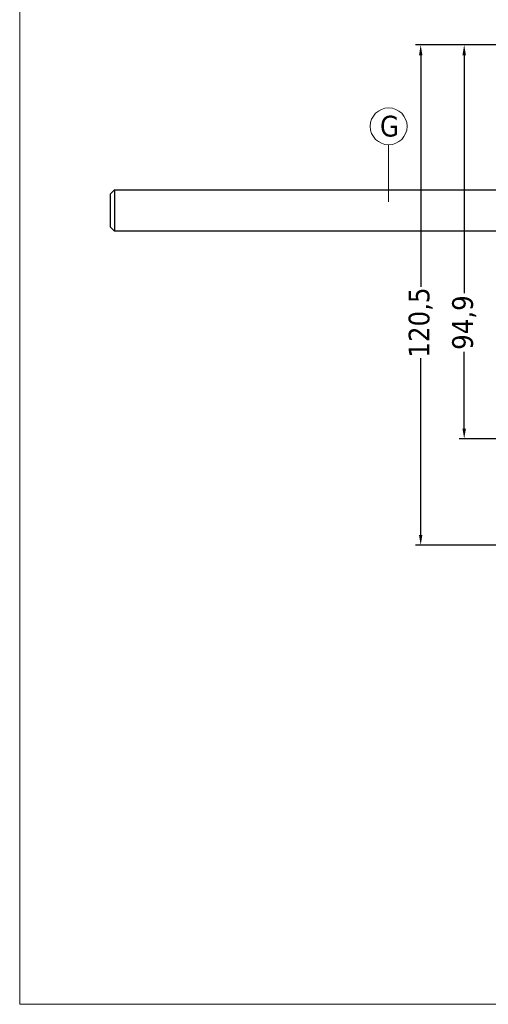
# Model space of a CAD drawing. Header units: millimetres. Extents: x 475 to 4940, y -52 to 2368.
# Tile 9 of 16: x 1136 to 1249, y -52 to 185. Entities that reach past the tile are written whole.
import ezdxf

# ---------------------------------------------------------------- set-up
doc = ezdxf.new("R2010")
doc.units = ezdxf.units.MM
doc.layers.get('0').update_dxf_attribs({"lineweight": 13})
for name, color, linetype, lineweight in [('FISSAGGIO M10', 73, 'Continuous', 13), ('INDICATORI', 7, 'Continuous', 5), ('Quote', 5, 'Continuous', 9)]:
    doc.layers.add(name, color=color, linetype=linetype, lineweight=lineweight)
doc.styles.get("Standard").update_dxf_attribs({"font": 'TAHOMA.TTF'})
doc.styles.add('STANDARD-Tahoma', font='TAHOMA.TTF')
doc.dimstyles.new('Annotativa millimetri', dxfattribs={"dimscale": 0, "dimtxt": 5, "dimasz": 2.5, "dimexe": 1.25, "dimexo": 0.625, "dimtad": 1, "dimtoh": 1, "dimdec": 1, "dimtxsty": 'Standard', "dimcen": 2.5, "dimclrd": 256, "dimclre": 256, "dimclrt": 7, "dimadec": 0, "dimazin": 0, "dimtfac": 1, "dimtdec": 1, "dimtmove": 0, "dimatfit": 3, "dimfxl": 1, "dimarcsym": 0})

# ---------------------------------------------------------------- blocks, each defined once
blk = doc.blocks.new('*D15')
at = {"layer": 'Defpoints', "color": 0}
for p in [(1265.17, 179.19), (1243.05, 84.32), (1265.15, 84.32)]:
    blk.add_point(p, dxfattribs=at)
at = {"layer": 'Quote', "lineweight": -2}
for p, q in [((1264.54, 179.19), (1241.8, 179.19)), ((1243.05, 176.69), (1243.05, 119.39)), ((1243.05, 86.82), (1243.05, 105.3)), ((1264.53, 84.32), (1241.8, 84.32))]:
    blk.add_line(p, q, dxfattribs=at)
at = {"layer": 'Quote'}
for points in [[(1243.47, 176.69), (1242.63, 176.69), (1243.05, 179.19)], [(1242.63, 86.82), (1243.47, 86.82), (1243.05, 84.32)]]:
    blk.add_solid(points, dxfattribs=at)
at = {"layer": 'Quote', "color": 7, "insert": (1243.05, 112.34), "char_height": 5, "attachment_point": 5, "rotation": 90}
blk.add_mtext('94,9', dxfattribs=at)
blk = doc.blocks.new('*D24')
at = {"layer": 'Defpoints', "color": 0}
for p in [(1265.17, 179.19), (1232.57, 58.73), (1267.74, 58.73)]:
    blk.add_point(p, dxfattribs=at)
at = {"layer": 'Quote', "lineweight": -2}
for p, q in [((1264.54, 179.19), (1231.32, 179.19)), ((1232.57, 176.69), (1232.57, 120.96)), ((1232.57, 61.23), (1232.57, 103.73)), ((1267.12, 58.73), (1231.32, 58.73))]:
    blk.add_line(p, q, dxfattribs=at)
at = {"layer": 'Quote'}
for points in [[(1232.99, 176.69), (1232.16, 176.69), (1232.57, 179.19)], [(1232.16, 61.23), (1232.99, 61.23), (1232.57, 58.73)]]:
    blk.add_solid(points, dxfattribs=at)
at = {"layer": 'Quote', "color": 7, "insert": (1232.57, 112.34), "char_height": 5, "attachment_point": 5, "rotation": 90}
blk.add_mtext('120,5', dxfattribs=at)

msp = doc.modelspace()

# ---------------------------------------------------------------- linework, layer by layer
msp.add_line((1224.85, 155.15, -407.66), (1224.85, 141.45, -407.66))
at = {"layer": 'FISSAGGIO M10', "linetype": 'ByBlock', "lineweight": -2}
for p, q in [((1158.84, 144.32, -407.66), (1286.84, 144.32, -407.66)), ((1286.84, 134.32, -407.66), (1158.84, 134.32, -407.66))]:
    msp.add_line(p, q, dxfattribs=at)
msp.add_lwpolyline([(1157.84, 143.32), (1158.84, 144.32), (1158.84, 134.32), (1157.84, 135.32)], close=True, dxfattribs=at)
at = {"layer": 'INDICATORI', "color": 0}
msp.add_circle((1224.85, 159.59, -407.66), 4.44, dxfattribs=at)
at = {"layer": 'Quote'}
msp.add_lwpolyline([(1135.97, -51.81), (1696.87, -51.81), (1696.87, 285.39), (1135.97, 285.39)], close=True, dxfattribs=at)

# ---------------------------------------------------------------- texts
at = {"layer": 'INDICATORI', "color": 0, "insert": (1222.77, 157.04, -407.66), "char_height": 5, "width": 4.1965, "attachment_point": 7, "style": 'STANDARD-Tahoma'}
msp.add_mtext('G', dxfattribs=at)

# ---------------------------------------------------------------- dimensions: what is measured, and where the dimension line sits
at = {"layer": 'Quote'}
for base, p1, p2, picture, middle in [((1232.57, 58.73), (1265.17, 179.19), (1267.74, 58.73), '*D24', (1232.57, 112.34)), ((1243.05, 84.32), (1265.17, 179.19, -407.66), (1265.15, 84.32), '*D15', (1243.05, 112.34))]:
    dim = msp.add_linear_dim(base=base, p1=p1, p2=p2, angle=90, dimstyle='Annotativa millimetri', override={"dimscale": 1, "dimtad": 0, "dimlfac": 1, "dimtxsty": 'Standard', "dimsah": 1, "dimtolj": 0}, dxfattribs=at)
    dim.commit()
    dim.dimension.update_dxf_attribs({"geometry": picture, "text_midpoint": middle, "dimtype": 160})

doc.saveas('drawing.dxf')
